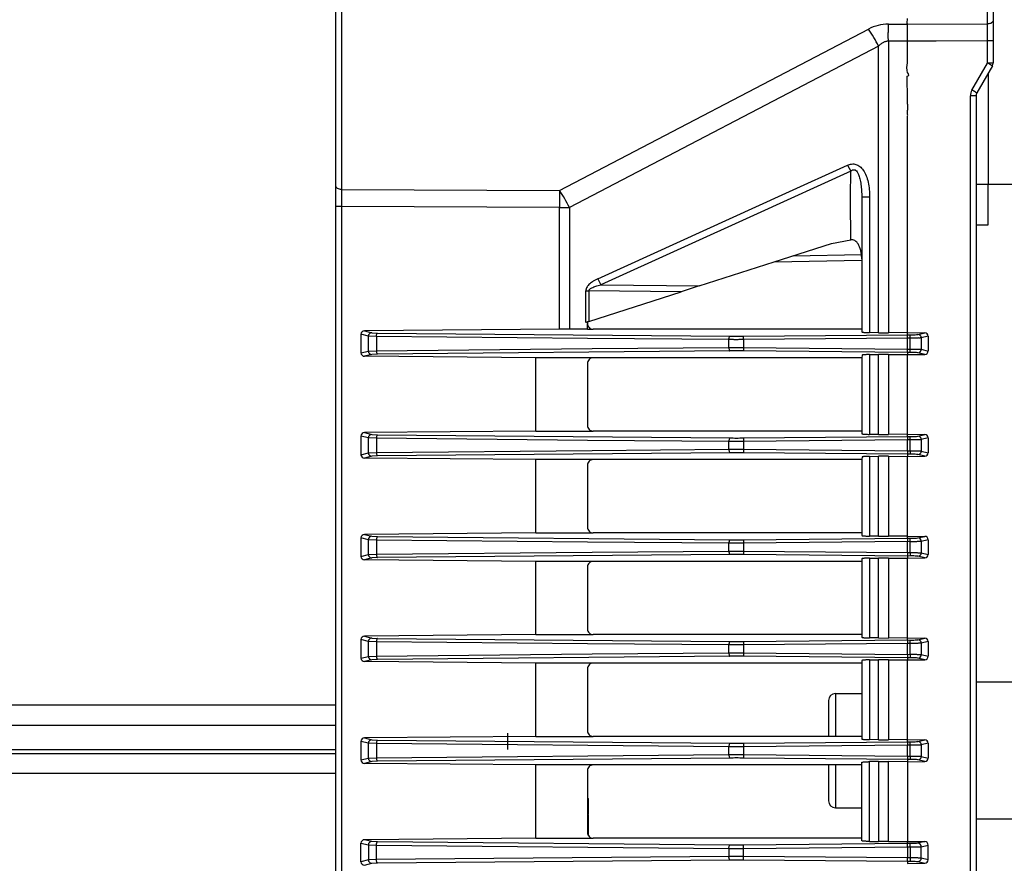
# Model space of a CAD drawing. Header units: millimetres. Extents: x -316 to 135, y 22 to 228.
# Tile 16 of 18: x 4 to 90, y 117 to 191. Entities that reach past the tile are written whole.
import ezdxf

# ---------------------------------------------------------------- set-up
doc = ezdxf.new("R2010")
doc.units = ezdxf.units.MM

# ---------------------------------------------------------------- blocks, each defined once
blk = doc.blocks.new('Zylinderschraube_2__1', base_point=(74.67, 121.716))
at = {"color": 7, "linetype": 'Continuous'}
for p, q in [((74.67, 131.116), (74.67, 127.966)), ((75.27, 131.716), (77.57, 131.716)), ((74.67, 125.466), (74.67, 122.316)), ((75.27, 121.716), (77.57, 121.716))]:
    blk.add_line(p, q, dxfattribs=at)
at = {"color": 1, "linetype": 'Continuous'}
for p, q in [((75.27, 131.716), (75.27, 127.966)), ((75.27, 125.466), (75.27, 121.716))]:
    blk.add_line(p, q, dxfattribs=at)
at = {"color": 7, "linetype": 'Continuous'}
for centre, start, end in [((75.27, 131.116), 90, 180), ((75.27, 122.316), 180, 270)]:
    blk.add_arc(centre, 0.6, start, end, dxfattribs=at)
blk = doc.blocks.new('Scheibe_DIN9021_6_1__3', base_point=(81.57, 117.716))
at = {"color": 1, "linetype": 'Continuous'}
for p, q in [((81.57, 135.136), (81.57, 135.716)), ((81.57, 135.136), (81.57, 134.837)), ((81.57, 134.837), (81.57, 134.649)), ((81.57, 134.36), (81.57, 134.649)), ((81.57, 127.972), (81.57, 134.36)), ((81.57, 127.683), (81.57, 127.972)), ((81.57, 127.495), (81.57, 127.683)), ((81.57, 127.495), (81.57, 127.196)), ((81.57, 126.236), (81.57, 127.196)), ((81.57, 126.236), (81.57, 125.937)), ((81.57, 125.937), (81.57, 125.749)), ((81.57, 125.749), (81.57, 125.46)), ((81.57, 125.46), (81.57, 119.072)), ((81.57, 119.072), (81.57, 118.783)), ((81.57, 118.595), (81.57, 118.783)), ((81.57, 118.296), (81.57, 118.595)), ((81.57, 118.296), (81.57, 117.716))]:
    blk.add_line(p, q, dxfattribs=at)
blk = doc.blocks.new('Buegelgriff-GN-425-NI-12-160-GS__4', base_point=(87.57, 120.716))
at = {"color": 7, "linetype": 'Continuous'}
for p, q in [((108.57, 132.716), (87.57, 132.716)), ((108.57, 132.716), (128.57, 132.716)), ((108.57, 120.716), (87.57, 120.716)), ((108.57, 120.716), (128.57, 120.716))]:
    blk.add_line(p, q, dxfattribs=at)
at = {"color": 1, "linetype": 'Continuous'}
blk.add_line((108.57, 132.716), (108.57, 120.716), dxfattribs=at)
at = {"color": 7, "linetype": 'Continuous'}
blk.add_arc((128.57, 126.716), 6, 270, 90, dxfattribs=at)
blk = doc.blocks.new('Schutzleiter-Klebeschild__5', base_point=(81.513, 176.523))
at = {"color": 1, "linetype": 'Continuous'}
for p, q in [((81.57, 188.752), (81.57, 189.523)), ((81.57, 187.724), (81.57, 188.752)), ((81.588, 187.619), (81.57, 187.724)), ((81.57, 186.857), (81.582, 187.527)), ((81.582, 187.527), (81.588, 187.619)), ((81.513, 186.466), (81.57, 186.857)), ((81.559, 186.209), (81.513, 186.466)), ((81.565, 186.037), (81.559, 186.209)), ((81.549, 185.701), (81.692, 185.762)), ((81.57, 183.669), (81.549, 185.701)), ((81.652, 185.914), (81.565, 186.037)), ((81.692, 185.762), (81.652, 185.914)), ((81.57, 183.246), (81.57, 183.669)), ((81.57, 183.246), (81.565, 182.741)), ((81.57, 182.345), (81.565, 182.741)), ((81.606, 182.283), (81.57, 182.345)), ((81.57, 182.235), (81.606, 182.283)), ((81.57, 181.703), (81.57, 182.235)), ((81.57, 176.523), (81.57, 181.703))]:
    blk.add_line(p, q, dxfattribs=at)
blk = doc.blocks.new('P1634A293_0__6', base_point=(79.871, 182.741))
at = {"color": 1, "linetype": 'Continuous'}
for p, q in [((81.588, 187.619), (81.57, 187.724)), ((81.57, 186.857), (81.582, 187.527)), ((81.582, 187.527), (81.588, 187.619)), ((81.57, 183.246), (81.565, 182.741))]:
    blk.add_line(p, q, dxfattribs=at)
for points in [[(79.871, 189.348), (79.897, 189.498), (79.9, 189.646)], [(79.898, 188.76), (79.896, 189.056), (79.871, 189.348)]]:
    blk.add_spline(points, degree=3, dxfattribs=at)
blk = doc.blocks.new('DC-Geraetedose-YCP-BWA18ACX-04FS2-2-000X__7', base_point=(79.871, 182.741))
blk.add_blockref('P1634A293_0__6', (79.871, 182.741))
blk = doc.blocks.new('Zahnscheibe-DIN6797-J-19_0-A2__8', base_point=(81.549, 182.235))
at = {"color": 1, "linetype": 'Continuous'}
for p, q in [((81.57, 190.252), (81.551, 190.338)), ((81.549, 185.701), (81.692, 185.762)), ((81.57, 182.235), (81.606, 182.283))]:
    blk.add_line(p, q, dxfattribs=at)
blk = doc.blocks.new('2192072__9', base_point=(48.19, 199.966))
at = {"color": 1, "linetype": 'Continuous'}
for p, q in [((48.19, 199.969), (50.57, 199.969)), ((50.57, 199.969), (51.79, 199.966))]:
    blk.add_line(p, q, dxfattribs=at)
blk = doc.blocks.new('2156964SOL__10', base_point=(76.6, 174.866))
at = {"color": 1, "linetype": 'Continuous'}
blk.add_line((76.6, 174.866), (76.6, 175.166), dxfattribs=at)
blk = doc.blocks.new('Wippschalter__11', base_point=(91.22, 184.966))
at = {"color": 7, "linetype": 'Continuous'}
for p, q in [((91.22, 194.966), (92.053, 194.966)), ((92.353, 194.666), (92.353, 185.266)), ((91.22, 184.966), (92.053, 184.966))]:
    blk.add_line(p, q, dxfattribs=at)
at = {"color": 1, "linetype": 'Continuous'}
for p, q in [((91.22, 194.666), (92.267, 194.666)), ((92.353, 194.666), (92.267, 194.666)), ((92.267, 185.266), (92.267, 194.666)), ((91.22, 185.266), (92.267, 185.266)), ((92.353, 185.266), (92.267, 185.266))]:
    blk.add_line(p, q, dxfattribs=at)
at = {"color": 7, "linetype": 'Continuous'}
for centre, start, end in [((92.053, 194.666), 0, 90), ((92.053, 185.266), 270, 0)]:
    blk.add_arc(centre, 0.3, start, end, dxfattribs=at)
at = {"color": 1, "linetype": 'Continuous'}
for points in [[(92.053, 194.966), (92.198, 194.878), (92.267, 194.666)], [(92.267, 185.266), (92.198, 185.054), (92.053, 184.966)]]:
    blk.add_spline(points, degree=3, dxfattribs=at)
blk = doc.blocks.new('2256574__12', base_point=(91.22, 181.333))
at = {"color": 7, "linetype": 'Continuous'}
for p, q in [((92.757, 198.518), (91.22, 198.599)), ((92.757, 198.518), (93.335, 198.488)), ((93.62, 198.188), (93.62, 197.744)), ((92.757, 197.414), (91.22, 197.333)), ((93.335, 197.444), (92.757, 197.414)), ((92.757, 182.518), (91.22, 182.599)), ((92.757, 182.518), (93.335, 182.488)), ((93.62, 182.188), (93.62, 181.744)), ((92.757, 181.414), (91.22, 181.333)), ((93.335, 181.444), (92.757, 181.414))]:
    blk.add_line(p, q, dxfattribs=at)
at = {"color": 1, "linetype": 'Continuous'}
for p, q in [((92.793, 198.218), (91.22, 198.301)), ((92.793, 197.713), (92.793, 198.218)), ((91.22, 197.631), (92.793, 197.713)), ((92.793, 182.218), (91.22, 182.301)), ((92.793, 181.713), (92.793, 182.218)), ((91.22, 181.631), (92.793, 181.713))]:
    blk.add_line(p, q, dxfattribs=at)
at = {"color": 7, "linetype": 'Continuous'}
for centre, start, end in [((93.32, 198.188), 360, 87), ((93.32, 197.744), 273, 0), ((93.32, 182.188), 360, 87), ((93.32, 181.744), 273, 0)]:
    blk.add_arc(centre, 0.3, start, end, dxfattribs=at)
at = {"color": 1, "linetype": 'Continuous'}
for points in [[(92.793, 198.218), (92.789, 198.375), (92.757, 198.518)], [(93.62, 198.188), (93.503, 198.192), (93.386, 198.197), (93.12, 198.206), (92.793, 198.218)], [(92.757, 197.414), (92.789, 197.556), (92.793, 197.713)], [(92.793, 197.713), (93.12, 197.725), (93.386, 197.735), (93.503, 197.739), (93.62, 197.744)], [(92.793, 182.218), (92.789, 182.375), (92.757, 182.518)], [(93.62, 182.188), (93.503, 182.192), (93.386, 182.197), (93.12, 182.206), (92.793, 182.218)], [(92.757, 181.414), (92.789, 181.556), (92.793, 181.713)], [(92.793, 181.713), (93.12, 181.725), (93.386, 181.735), (93.503, 181.739), (93.62, 181.744)]]:
    blk.add_spline(points, degree=3, dxfattribs=at)
blk = doc.blocks.new('Wippschalter-30A-BEN2PA-B0IBAS-3000X-11__13', base_point=(48.19, 174.866))
for name, p in [('2192072__9', (48.19, 199.966)), ('2256574__12', (91.22, 181.333)), ('Wippschalter__11', (91.22, 184.966)), ('2156964SOL__10', (76.6, 174.866))]:
    blk.add_blockref(name, p)
blk = doc.blocks.new('PowerConAC-Buchse-32A_NAC3MP-HC__14', base_point=(87.57, 172.716))
at = {"color": 7, "linetype": 'Continuous'}
for p, q in [((91.22, 206.216), (89.07, 206.216)), ((91.22, 191.216), (91.22, 206.216)), ((91.22, 176.216), (91.22, 191.216)), ((88.62, 185.937), (88.62, 176.216)), ((88.62, 172.716), (88.62, 176.216)), ((91.22, 176.216), (88.62, 176.216)), ((87.57, 172.716), (88.62, 172.716))]:
    blk.add_line(p, q, dxfattribs=at)
at = {"color": 1, "linetype": 'Continuous'}
blk.add_line((88.62, 176.216), (87.57, 176.216), dxfattribs=at)
blk = doc.blocks.new('EMV-Dichtung-LAIRD-4096-90mm_1_4__16', base_point=(-63.43, 124.716))
at = {"color": 7, "linetype": 'Continuous'}
blk.add_line((26.57, 124.716), (-63.43, 124.716), dxfattribs=at)
blk = doc.blocks.new('Frontplatte-PSU__17', base_point=(81.549, 28.705))
at = {"color": 1, "linetype": 'Continuous'}
for p, q in [((84.07, 188.752), (81.67, 188.752)), ((81.57, 172.67), (81.57, 173.216)), ((81.57, 172.227), (81.57, 172.67)), ((81.57, 172.176), (81.57, 172.227)), ((81.57, 171.227), (81.57, 172.176)), ((81.57, 170.176), (81.57, 171.227)), ((81.57, 169.676), (81.57, 170.176)), ((81.57, 163.572), (81.57, 169.676)), ((81.57, 163.283), (81.57, 163.572)), ((81.57, 163.095), (81.57, 163.283)), ((81.57, 162.796), (81.57, 163.095)), ((81.57, 161.836), (81.57, 162.796)), ((81.57, 161.537), (81.57, 161.836)), ((81.57, 161.537), (81.57, 161.349)), ((81.57, 161.06), (81.57, 161.349)), ((81.57, 154.672), (81.57, 161.06)), ((81.57, 154.383), (81.57, 154.672)), ((81.57, 154.195), (81.57, 154.383)), ((81.57, 154.195), (81.57, 153.896)), ((81.57, 152.936), (81.57, 153.896)), ((81.57, 152.936), (81.57, 152.637)), ((81.57, 152.637), (81.57, 152.449)), ((81.57, 152.16), (81.57, 152.449)), ((81.57, 145.772), (81.57, 152.16)), ((81.57, 145.483), (81.57, 145.772)), ((81.57, 145.295), (81.57, 145.483)), ((81.57, 145.295), (81.57, 144.996)), ((81.57, 144.036), (81.57, 144.996)), ((81.57, 144.036), (81.57, 143.737)), ((81.57, 143.737), (81.57, 143.549)), ((81.57, 143.26), (81.57, 143.549)), ((81.57, 136.872), (81.57, 143.26)), ((81.57, 136.583), (81.57, 136.872)), ((81.57, 136.395), (81.57, 136.583)), ((81.57, 136.395), (81.57, 136.096)), ((81.57, 135.716), (81.57, 136.096)), ((81.57, 135.136), (81.57, 135.716)), ((81.57, 135.136), (81.57, 134.837)), ((81.57, 134.837), (81.57, 134.649)), ((81.57, 134.36), (81.57, 134.649)), ((81.57, 127.972), (81.57, 134.36)), ((81.57, 127.683), (81.57, 127.972)), ((81.57, 127.495), (81.57, 127.683)), ((81.57, 127.495), (81.57, 127.196)), ((81.57, 126.236), (81.57, 127.196)), ((81.57, 126.236), (81.57, 125.937)), ((81.57, 125.937), (81.57, 125.749)), ((81.57, 125.749), (81.57, 125.46)), ((81.57, 125.46), (81.57, 119.072)), ((81.57, 119.072), (81.57, 118.783)), ((81.57, 118.595), (81.57, 118.783)), ((81.57, 118.296), (81.57, 118.595)), ((81.57, 118.296), (81.57, 117.716)), ((81.57, 117.716), (81.57, 117.336)), ((81.57, 117.037), (81.57, 117.336)), ((81.57, 117.037), (81.57, 116.849))]:
    blk.add_line(p, q, dxfattribs=at)
blk = doc.blocks.new('Verbindungsteil_2__21', base_point=(23.57, 21.782))
at = {"color": 7, "linetype": 'Continuous'}
for p, q in [((31.57, 176.052), (31.57, 197.305)), ((89.07, 197.107), (89.07, 190.535)), ((89.07, 190.535), (89.07, 188.785)), ((89.07, 188.785), (89.07, 186.85)), ((89.003, 186.6), (87.637, 184.234)), ((87.57, 183.984), (87.57, 69.448)), ((31.57, 174.302), (31.57, 176.052)), ((77.57, 175.117), (77.57, 169.718)), ((31.57, 79.13), (31.57, 174.302)), ((69.924, 169.473), (74.93, 171.082)), ((74.93, 171.082), (76.605, 171.385)), ((77.57, 169.718), (77.57, 163.566)), ((63.352, 167.36), (69.924, 169.473)), ((69.924, 169.473), (77.57, 169.606)), ((63.352, 167.36), (61.77, 166.852)), ((53.709, 164.261), (61.77, 166.852)), ((53.709, 164.261), (53.57, 164.216)), ((53.57, 164.216), (53.57, 164.062)), ((53.57, 163.566), (53.57, 164.062)), ((33.762, 163.131), (33.762, 161.501)), ((51.126, 163.585), (34.065, 163.426)), ((53.57, 163.566), (51.992, 163.584)), ((53.57, 163.566), (54.065, 163.566)), ((77.57, 163.566), (54.065, 163.566)), ((77.57, 163.566), (77.57, 163.336)), ((79.033, 163.269), (78.264, 163.278)), ((79.033, 163.269), (79.898, 163.268)), ((81.57, 163.283), (79.898, 163.268)), ((81.57, 163.283), (83.081, 163.259)), ((83.382, 162.964), (83.382, 161.668)), ((49.068, 161.066), (34.065, 161.206)), ((77.601, 161.313), (77.57, 161.066)), ((78.264, 161.354), (79.033, 161.363)), ((79.898, 161.364), (79.033, 161.363)), ((79.898, 161.364), (81.57, 161.349)), ((81.57, 161.349), (83.081, 161.373)), ((49.068, 154.666), (49.068, 161.066)), ((54.065, 161.066), (49.068, 161.066)), ((53.57, 160.57), (53.57, 155.162)), ((77.57, 161.066), (54.065, 161.066)), ((77.57, 161.066), (77.57, 154.666)), ((33.762, 154.231), (33.762, 152.601)), ((49.068, 154.666), (34.065, 154.526)), ((49.068, 154.666), (54.065, 154.666)), ((77.57, 154.666), (54.065, 154.666)), ((77.57, 154.666), (77.57, 154.436)), ((79.033, 154.369), (78.264, 154.378)), ((79.033, 154.369), (79.898, 154.368)), ((81.57, 154.383), (79.898, 154.368)), ((81.57, 154.383), (83.081, 154.359)), ((83.382, 154.064), (83.382, 152.768)), ((78.264, 152.454), (79.033, 152.463)), ((79.898, 152.464), (79.033, 152.463)), ((79.898, 152.464), (81.57, 152.449)), ((81.57, 152.449), (83.081, 152.473)), ((49.068, 152.166), (34.065, 152.306)), ((49.068, 145.766), (49.068, 152.166)), ((54.065, 152.166), (49.068, 152.166)), ((53.57, 151.67), (53.57, 146.262)), ((77.57, 152.166), (54.065, 152.166)), ((77.601, 152.413), (77.57, 152.166)), ((77.57, 152.166), (77.57, 145.766)), ((49.068, 145.766), (34.065, 145.626)), ((49.068, 145.766), (54.065, 145.766)), ((77.57, 145.766), (54.065, 145.766)), ((77.57, 145.766), (77.57, 145.536)), ((33.762, 145.331), (33.762, 143.701)), ((79.033, 145.469), (78.264, 145.478)), ((79.033, 145.469), (79.898, 145.468)), ((81.57, 145.483), (79.898, 145.468)), ((81.57, 145.483), (83.081, 145.459)), ((83.382, 145.164), (83.382, 143.868)), ((49.068, 143.266), (34.065, 143.406)), ((49.068, 136.866), (49.068, 143.266)), ((54.065, 143.266), (49.068, 143.266)), ((77.57, 143.266), (54.065, 143.266)), ((77.57, 143.496), (77.57, 143.266)), ((77.57, 143.266), (77.57, 136.866)), ((78.264, 143.554), (79.033, 143.563)), ((79.898, 143.564), (79.033, 143.563)), ((79.898, 143.564), (81.57, 143.549)), ((81.57, 143.549), (83.081, 143.573)), ((53.57, 142.77), (53.57, 137.362)), ((33.762, 136.431), (33.762, 134.801)), ((49.068, 136.866), (34.065, 136.726)), ((49.068, 136.866), (54.065, 136.866)), ((77.57, 136.866), (54.065, 136.866)), ((77.57, 136.866), (77.57, 136.636)), ((79.033, 136.569), (78.264, 136.578)), ((79.033, 136.569), (79.898, 136.568)), ((81.57, 136.583), (79.898, 136.568)), ((81.57, 136.583), (83.081, 136.559)), ((83.382, 136.264), (83.382, 134.968)), ((49.068, 134.366), (34.065, 134.506)), ((77.57, 134.596), (77.57, 134.366)), ((78.264, 134.654), (79.033, 134.663)), ((79.898, 134.664), (79.033, 134.663)), ((79.898, 134.664), (81.57, 134.649)), ((81.57, 134.649), (83.081, 134.673)), ((49.068, 127.966), (49.068, 134.366)), ((54.065, 134.366), (49.068, 134.366)), ((53.57, 133.87), (53.57, 128.462)), ((77.57, 134.366), (54.065, 134.366)), ((77.57, 134.366), (77.57, 127.966)), ((33.762, 127.531), (33.762, 125.901)), ((49.068, 127.966), (34.065, 127.826)), ((49.068, 127.966), (54.065, 127.966)), ((77.57, 127.966), (54.065, 127.966)), ((77.57, 127.966), (77.57, 127.736)), ((79.033, 127.669), (78.264, 127.678)), ((79.033, 127.669), (79.898, 127.668)), ((81.57, 127.683), (79.898, 127.668)), ((81.57, 127.683), (83.081, 127.659)), ((83.382, 127.364), (83.382, 126.068)), ((79.033, 125.763), (78.264, 125.754)), ((79.033, 125.763), (79.898, 125.764)), ((81.57, 125.749), (79.898, 125.764)), ((81.57, 125.749), (83.081, 125.773)), ((49.068, 125.466), (34.065, 125.606)), ((49.068, 119.066), (49.068, 125.466)), ((54.065, 125.466), (49.068, 125.466)), ((53.57, 124.97), (53.57, 122.539)), ((77.57, 125.466), (54.065, 125.466)), ((77.57, 125.466), (77.57, 125.696)), ((77.57, 119.066), (77.57, 125.466)), ((53.57, 122.539), (53.57, 122.419)), ((53.57, 122.539), (53.67, 122.539)), ((53.57, 122.419), (53.57, 121.279)), ((53.57, 122.419), (53.67, 122.419)), ((53.67, 122.419), (53.67, 122.539)), ((53.67, 121.279), (53.67, 122.419)), ((53.57, 121.279), (53.57, 121.085)), ((53.57, 121.279), (53.67, 121.279)), ((53.57, 121.085), (53.57, 120.652)), ((53.57, 121.085), (53.67, 121.085)), ((53.57, 120.652), (53.67, 120.652)), ((53.57, 120.652), (53.57, 120.379)), ((53.67, 121.147), (53.67, 121.279)), ((53.67, 120.652), (53.67, 121.085)), ((53.67, 120.379), (53.67, 120.652)), ((53.57, 120.379), (53.67, 120.379)), ((53.57, 120.379), (53.57, 120.167)), ((53.57, 120.167), (53.57, 119.562)), ((53.57, 120.167), (53.67, 120.167)), ((53.67, 120.167), (53.67, 120.379)), ((53.67, 119.263), (53.67, 120.167)), ((49.068, 119.066), (34.065, 118.926)), ((49.068, 119.066), (54.065, 119.066)), ((77.57, 119.066), (54.065, 119.066)), ((77.57, 118.836), (77.57, 119.066)), ((33.762, 117.001), (33.762, 118.631)), ((78.264, 118.778), (79.033, 118.769)), ((79.898, 118.768), (79.033, 118.769)), ((79.898, 118.768), (81.57, 118.783)), ((81.57, 118.783), (83.081, 118.759)), ((83.382, 117.168), (83.382, 118.464)), ((81.57, 116.849), (83.081, 116.873))]:
    blk.add_line(p, q, dxfattribs=at)
at = {"color": 1, "linetype": 'Continuous'}
for p, q in [((32.061, 197.056), (32.061, 175.802)), ((88.579, 190.285), (88.579, 196.857)), ((81.551, 190.338), (81.57, 190.75)), ((51.126, 175.713), (78.167, 189.823)), ((79.898, 190.26), (81.57, 190.252)), ((81.57, 190.252), (81.551, 190.338)), ((81.57, 190.252), (88.579, 190.285)), ((81.57, 189.523), (81.57, 190.252)), ((81.57, 188.752), (81.57, 189.523)), ((79.898, 188.76), (79.898, 163.268)), ((81.57, 188.752), (79.898, 188.76)), ((81.57, 187.724), (81.57, 188.752)), ((81.67, 188.752), (81.57, 188.752)), ((84.07, 188.752), (81.67, 188.752)), ((88.579, 188.785), (84.07, 188.752)), ((88.579, 186.85), (88.579, 188.785)), ((89.07, 188.785), (88.579, 188.785)), ((79.033, 188.323), (51.992, 174.213)), ((79.033, 163.269), (79.033, 188.323)), ((81.588, 187.619), (81.57, 187.724)), ((81.57, 186.857), (81.582, 187.527)), ((81.582, 187.527), (81.588, 187.619)), ((81.513, 186.466), (81.57, 186.857)), ((81.559, 186.209), (81.513, 186.466)), ((81.565, 186.037), (81.559, 186.209)), ((87.212, 184.484), (88.579, 186.85)), ((89.07, 186.85), (88.579, 186.85)), ((81.549, 185.701), (81.692, 185.762)), ((81.57, 183.669), (81.549, 185.701)), ((81.652, 185.914), (81.565, 186.037)), ((81.692, 185.762), (81.652, 185.914)), ((81.57, 183.246), (81.57, 183.669)), ((87.078, 69.448), (87.078, 183.984)), ((87.57, 183.984), (87.078, 183.984)), ((81.57, 183.246), (81.565, 182.741)), ((81.57, 182.345), (81.565, 182.741)), ((81.606, 182.283), (81.57, 182.345)), ((81.57, 182.235), (81.606, 182.283)), ((81.57, 181.703), (81.57, 182.235)), ((81.57, 176.523), (81.57, 181.703)), ((70.92, 175.466), (76.334, 177.921)), ((76.334, 177.921), (76.605, 177.397)), ((76.605, 177.397), (68.42, 173.666)), ((76.6, 175.166), (76.605, 177.397)), ((32.061, 175.802), (32.061, 174.302)), ((32.061, 175.802), (51.126, 175.713)), ((81.57, 173.216), (81.57, 176.523)), ((54.474, 167.97), (70.92, 175.466)), ((76.6, 174.866), (76.6, 175.166)), ((76.605, 171.385), (76.6, 174.866)), ((78.264, 175.117), (77.57, 175.117)), ((78.264, 175.117), (78.264, 163.278)), ((32.061, 174.302), (31.57, 174.302)), ((32.061, 174.302), (32.061, 79.13)), ((51.126, 174.213), (32.061, 174.302)), ((51.126, 174.213), (51.992, 174.213)), ((51.126, 163.585), (51.126, 174.213)), ((51.992, 174.213), (51.992, 163.584)), ((68.42, 173.666), (54.745, 167.445)), ((81.57, 172.67), (81.57, 173.216)), ((81.57, 172.227), (81.57, 172.67)), ((81.57, 172.176), (81.57, 172.227)), ((81.57, 171.227), (81.57, 172.176)), ((81.57, 170.176), (81.57, 171.227)), ((71.569, 170.001), (77.548, 170.106)), ((81.57, 169.676), (81.57, 170.176)), ((81.57, 163.572), (81.57, 169.676)), ((54.474, 167.97), (54.745, 167.445)), ((54.745, 167.445), (63.352, 167.36)), ((53.438, 164.174), (53.438, 166.932)), ((53.438, 166.932), (53.709, 166.932)), ((53.709, 166.932), (53.709, 164.261)), ((61.77, 166.852), (53.709, 166.932)), ((34.412, 162.967), (33.762, 163.131)), ((34.065, 163.426), (34.709, 163.267)), ((35.117, 162.938), (34.412, 162.967)), ((34.412, 161.665), (34.412, 162.967)), ((34.709, 163.267), (35.195, 163.238)), ((35.117, 162.938), (35.117, 161.694)), ((53.57, 162.754), (35.117, 162.938)), ((35.195, 163.238), (66.027, 162.961)), ((67.22, 162.662), (67.222, 162.961)), ((81.57, 162.796), (67.22, 162.662)), ((67.222, 162.961), (81.57, 163.095)), ((81.57, 163.283), (81.57, 163.572)), ((81.57, 163.095), (81.57, 163.283)), ((81.57, 162.796), (81.57, 163.095)), ((81.57, 163.095), (81.821, 163.091)), ((81.57, 161.836), (81.57, 162.796)), ((81.821, 162.792), (81.57, 162.796)), ((81.821, 162.792), (81.821, 163.091)), ((82.485, 163.116), (83.081, 163.259)), ((83.382, 162.964), (82.78, 162.816)), ((82.78, 162.816), (82.78, 161.816)), ((65.949, 162.662), (53.57, 162.754)), ((53.994, 161.878), (65.949, 161.97)), ((65.949, 161.97), (65.949, 162.662)), ((67.22, 162.662), (67.22, 161.97)), ((67.22, 161.97), (67.222, 161.671)), ((67.22, 161.97), (81.57, 161.836)), ((81.821, 161.84), (81.821, 162.792)), ((33.762, 161.501), (34.412, 161.665)), ((34.709, 161.365), (34.065, 161.206)), ((34.412, 161.665), (35.117, 161.694)), ((35.195, 161.394), (34.709, 161.365)), ((35.117, 161.694), (53.994, 161.878)), ((66.027, 161.671), (35.195, 161.394)), ((81.57, 161.537), (67.222, 161.671)), ((78.264, 161.354), (78.264, 154.378)), ((79.033, 154.369), (79.033, 161.363)), ((79.898, 161.364), (79.898, 154.368)), ((81.57, 161.836), (81.821, 161.84)), ((81.57, 161.537), (81.57, 161.836)), ((81.821, 161.541), (81.57, 161.537)), ((81.57, 161.537), (81.57, 161.349)), ((81.57, 161.06), (81.57, 161.349)), ((81.821, 161.541), (81.821, 161.84)), ((83.081, 161.373), (82.485, 161.517)), ((82.78, 161.816), (83.382, 161.668)), ((81.57, 154.672), (81.57, 161.06)), ((34.412, 154.067), (33.762, 154.231)), ((34.065, 154.526), (34.709, 154.367)), ((34.709, 154.367), (35.195, 154.338)), ((35.195, 154.338), (66.027, 154.061)), ((67.222, 154.061), (81.57, 154.195)), ((81.57, 154.383), (81.57, 154.672)), ((81.57, 154.195), (81.57, 154.383)), ((81.57, 154.195), (81.57, 153.896)), ((81.57, 154.195), (81.821, 154.191)), ((81.821, 153.892), (81.821, 154.191)), ((82.485, 154.216), (83.081, 154.359)), ((34.412, 152.765), (34.412, 154.067)), ((35.117, 154.038), (34.412, 154.067)), ((35.117, 154.038), (35.117, 152.794)), ((53.57, 153.854), (35.117, 154.038)), ((65.949, 153.762), (53.57, 153.854)), ((65.949, 153.07), (65.949, 153.762)), ((67.222, 154.061), (67.22, 153.762)), ((81.57, 153.896), (67.22, 153.762)), ((67.22, 153.762), (67.22, 153.07)), ((81.57, 152.936), (81.57, 153.896)), ((81.821, 153.892), (81.57, 153.896)), ((81.821, 152.94), (81.821, 153.892)), ((83.382, 154.064), (82.78, 153.916)), ((82.78, 153.916), (82.78, 152.916)), ((33.762, 152.601), (34.412, 152.765)), ((34.709, 152.465), (34.065, 152.306)), ((34.412, 152.765), (35.117, 152.794)), ((35.195, 152.494), (34.709, 152.465)), ((35.117, 152.794), (53.994, 152.978)), ((66.027, 152.771), (35.195, 152.494)), ((53.994, 152.978), (65.949, 153.07)), ((67.22, 153.07), (81.57, 152.936)), ((67.22, 153.07), (67.222, 152.771)), ((81.57, 152.637), (67.222, 152.771)), ((79.033, 145.469), (79.033, 152.463)), ((79.898, 152.464), (79.898, 145.468)), ((81.57, 152.936), (81.821, 152.94)), ((81.57, 152.936), (81.57, 152.637)), ((81.821, 152.641), (81.57, 152.637)), ((81.57, 152.637), (81.57, 152.449)), ((81.821, 152.94), (81.821, 152.641)), ((83.081, 152.473), (82.485, 152.617)), ((82.78, 152.916), (83.382, 152.768)), ((78.264, 152.454), (78.264, 145.478)), ((81.57, 152.16), (81.57, 152.449)), ((81.57, 145.772), (81.57, 152.16)), ((34.065, 145.626), (34.709, 145.467)), ((81.57, 145.483), (81.57, 145.772)), ((34.412, 145.167), (33.762, 145.331)), ((35.117, 145.138), (34.412, 145.167)), ((34.412, 143.865), (34.412, 145.167)), ((34.709, 145.467), (35.195, 145.438)), ((35.117, 145.138), (35.117, 143.894)), ((53.57, 144.954), (35.117, 145.138)), ((35.195, 145.438), (66.027, 145.161)), ((65.949, 144.862), (53.57, 144.954)), ((65.949, 144.17), (65.949, 144.862)), ((67.222, 145.161), (67.22, 144.862)), ((81.57, 144.996), (67.22, 144.862)), ((67.22, 144.862), (67.22, 144.17)), ((67.222, 145.161), (81.57, 145.295)), ((81.57, 145.295), (81.57, 145.483)), ((81.57, 145.295), (81.57, 144.996)), ((81.57, 145.295), (81.821, 145.291)), ((81.57, 144.036), (81.57, 144.996)), ((81.821, 144.992), (81.57, 144.996)), ((81.821, 144.992), (81.821, 145.291)), ((81.821, 144.04), (81.821, 144.992)), ((82.485, 145.316), (83.081, 145.459)), ((83.382, 145.164), (82.78, 145.016)), ((82.78, 145.016), (82.78, 144.016)), ((33.762, 143.701), (34.412, 143.865)), ((34.412, 143.865), (35.117, 143.894)), ((35.117, 143.894), (53.994, 144.078)), ((66.027, 143.871), (35.195, 143.594)), ((53.994, 144.078), (65.949, 144.17)), ((67.22, 144.17), (81.57, 144.036)), ((67.22, 144.17), (67.222, 143.871)), ((81.57, 143.737), (67.222, 143.871)), ((81.57, 144.036), (81.821, 144.04)), ((81.57, 144.036), (81.57, 143.737)), ((81.821, 144.04), (81.821, 143.741)), ((82.78, 144.016), (83.382, 143.868)), ((34.709, 143.565), (34.065, 143.406)), ((35.195, 143.594), (34.709, 143.565)), ((78.264, 143.554), (78.264, 136.578)), ((79.033, 136.569), (79.033, 143.563)), ((79.898, 143.564), (79.898, 136.568)), ((81.821, 143.741), (81.57, 143.737)), ((81.57, 143.737), (81.57, 143.549)), ((81.57, 143.26), (81.57, 143.549)), ((81.57, 136.872), (81.57, 143.26)), ((83.081, 143.573), (82.485, 143.717)), ((34.412, 136.267), (33.762, 136.431)), ((34.065, 136.726), (34.709, 136.567)), ((35.117, 136.238), (34.412, 136.267)), ((34.412, 134.965), (34.412, 136.267)), ((34.709, 136.567), (35.195, 136.538)), ((35.117, 136.238), (35.117, 134.994)), ((53.57, 136.054), (35.117, 136.238)), ((35.195, 136.538), (66.027, 136.261)), ((67.222, 136.261), (67.22, 135.962)), ((81.57, 136.096), (67.22, 135.962)), ((67.222, 136.261), (81.57, 136.395)), ((81.57, 136.583), (81.57, 136.872)), ((81.57, 136.395), (81.57, 136.583)), ((81.57, 136.395), (81.57, 136.096)), ((81.57, 136.395), (81.821, 136.391)), ((81.57, 135.716), (81.57, 136.096)), ((81.821, 136.092), (81.57, 136.096)), ((81.821, 136.092), (81.821, 136.391)), ((82.485, 136.416), (83.081, 136.559)), ((83.382, 136.264), (82.78, 136.116)), ((82.78, 136.116), (82.78, 135.116)), ((65.949, 135.962), (53.57, 136.054)), ((53.994, 135.178), (65.949, 135.27)), ((65.949, 135.27), (65.949, 135.962)), ((67.22, 135.962), (67.22, 135.27)), ((67.22, 135.27), (81.57, 135.136)), ((67.22, 135.27), (67.222, 134.971)), ((81.57, 135.136), (81.57, 135.716)), ((81.821, 135.14), (81.821, 136.092)), ((33.762, 134.801), (34.412, 134.965)), ((34.709, 134.665), (34.065, 134.506)), ((34.412, 134.965), (35.117, 134.994)), ((35.195, 134.694), (34.709, 134.665)), ((35.117, 134.994), (53.994, 135.178)), ((66.027, 134.971), (35.195, 134.694)), ((81.57, 134.837), (67.222, 134.971)), ((78.264, 134.654), (78.264, 127.678)), ((79.033, 127.669), (79.033, 134.663)), ((79.898, 134.664), (79.898, 127.668)), ((81.57, 135.136), (81.821, 135.14)), ((81.57, 135.136), (81.57, 134.837)), ((81.821, 134.841), (81.57, 134.837)), ((81.57, 134.837), (81.57, 134.649)), ((81.57, 134.36), (81.57, 134.649)), ((81.821, 135.14), (81.821, 134.841)), ((83.081, 134.673), (82.485, 134.816)), ((82.78, 135.116), (83.382, 134.968)), ((81.57, 127.972), (81.57, 134.36)), ((34.412, 127.367), (33.762, 127.531)), ((34.065, 127.826), (34.709, 127.667)), ((34.709, 127.667), (35.195, 127.638)), ((35.195, 127.638), (66.027, 127.361)), ((67.222, 127.361), (81.57, 127.495)), ((81.57, 127.683), (81.57, 127.972)), ((81.57, 127.495), (81.57, 127.683)), ((81.57, 127.495), (81.57, 127.196)), ((81.57, 127.495), (81.821, 127.491)), ((81.821, 127.192), (81.821, 127.491)), ((82.485, 127.516), (83.081, 127.659)), ((35.117, 127.338), (34.412, 127.367)), ((34.412, 126.065), (34.412, 127.367)), ((35.117, 127.338), (35.117, 126.094)), ((65.949, 127.062), (35.117, 127.338)), ((65.949, 126.37), (65.949, 127.062)), ((67.222, 127.361), (67.22, 127.062)), ((81.57, 127.196), (67.22, 127.062)), ((67.22, 127.062), (67.22, 126.37)), ((81.57, 126.236), (81.57, 127.196)), ((81.821, 127.192), (81.57, 127.196)), ((81.821, 126.24), (81.821, 127.192)), ((83.382, 127.364), (82.78, 127.216)), ((82.78, 127.216), (82.78, 126.216)), ((33.762, 125.901), (34.412, 126.065)), ((34.709, 125.765), (34.065, 125.606)), ((34.412, 126.065), (35.117, 126.094)), ((35.195, 125.794), (34.709, 125.765)), ((35.117, 126.094), (65.949, 126.37)), ((66.027, 126.071), (35.195, 125.794)), ((67.22, 126.37), (81.57, 126.236)), ((67.22, 126.37), (67.222, 126.071)), ((81.57, 125.937), (67.222, 126.071)), ((79.033, 125.763), (79.033, 118.769)), ((79.898, 118.768), (79.898, 125.764)), ((81.57, 126.236), (81.821, 126.24)), ((81.57, 126.236), (81.57, 125.937)), ((81.821, 125.941), (81.57, 125.937)), ((81.57, 125.937), (81.57, 125.749)), ((81.821, 126.24), (81.821, 125.941)), ((83.081, 125.773), (82.485, 125.916)), ((82.78, 126.216), (83.382, 126.068)), ((78.264, 118.778), (78.264, 125.754)), ((81.57, 125.749), (81.57, 125.46)), ((81.57, 125.46), (81.57, 119.072)), ((34.709, 118.767), (34.065, 118.926)), ((81.57, 119.072), (81.57, 118.783)), ((33.762, 118.631), (34.412, 118.467)), ((34.412, 118.467), (34.412, 117.165)), ((34.412, 118.467), (35.117, 118.438)), ((35.195, 118.738), (34.709, 118.767)), ((35.117, 117.194), (35.117, 118.438)), ((35.117, 118.438), (65.949, 118.162)), ((66.027, 118.461), (35.195, 118.738)), ((65.949, 118.162), (65.949, 117.47)), ((67.22, 118.162), (67.222, 118.461)), ((67.22, 118.162), (81.57, 118.296)), ((67.22, 117.47), (67.22, 118.162)), ((81.57, 118.595), (67.222, 118.461)), ((81.57, 118.595), (81.57, 118.783)), ((81.57, 118.296), (81.57, 118.595)), ((81.821, 118.591), (81.57, 118.595)), ((81.57, 118.296), (81.57, 117.716)), ((81.57, 118.296), (81.821, 118.292)), ((81.821, 118.292), (81.821, 118.591)), ((81.821, 118.292), (81.821, 117.34)), ((83.081, 118.759), (82.485, 118.616)), ((82.78, 118.316), (83.382, 118.464)), ((82.78, 117.316), (82.78, 118.316)), ((34.412, 117.165), (33.762, 117.001)), ((35.117, 117.194), (34.412, 117.165)), ((65.949, 117.47), (35.117, 117.194)), ((35.195, 116.894), (66.027, 117.171)), ((81.57, 117.336), (67.22, 117.47)), ((67.222, 117.171), (67.22, 117.47)), ((67.222, 117.171), (81.57, 117.037)), ((81.57, 117.716), (81.57, 117.336)), ((81.821, 117.34), (81.57, 117.336)), ((81.57, 117.037), (81.57, 117.336)), ((81.821, 117.34), (81.821, 117.041)), ((83.382, 117.168), (82.78, 117.316)), ((34.065, 116.706), (34.709, 116.865)), ((34.709, 116.865), (35.195, 116.894)), ((81.57, 117.037), (81.821, 117.041)), ((81.57, 117.037), (81.57, 116.849)), ((82.485, 117.016), (83.081, 116.873))]:
    blk.add_line(p, q, dxfattribs=at)
for centre, radius, start, end in [((79.914, 186.547), 3.713, 90.2373, 118.06397), ((69.843, 184.019), 10.148, 25.09897, 34.88824), ((88.078, 183.984), 1, 149.99225, 179.99935), ((42.803, 169.908), 10.148, 25.09897, 34.88824), ((34.712, 162.967), 0.3, 90.60397, 180), ((82.48, 162.816), 0.3, 0.06887, 89.11842), ((34.712, 161.665), 0.3, 180, 269.39603), ((82.48, 161.816), 0.3, 270.93287, 359.93057), ((34.712, 154.067), 0.3, 90.60397, 180), ((82.48, 153.916), 0.3, 0.06887, 89.11842), ((34.712, 152.765), 0.3, 180, 269.39603), ((82.48, 152.916), 0.3, 270.93287, 359.93057), ((34.712, 145.167), 0.3, 90.60397, 180), ((82.48, 145.016), 0.3, 0.06887, 89.11842), ((34.712, 143.865), 0.3, 180, 269.39603), ((82.48, 144.016), 0.3, 270.93287, 359.93057), ((34.712, 136.267), 0.3, 90.60397, 180), ((82.48, 136.116), 0.3, 0, 88.99761), ((34.712, 134.965), 0.3, 180, 269.39603), ((82.48, 135.116), 0.3, 271.00239, 0), ((34.712, 127.367), 0.3, 90.60397, 180), ((82.48, 127.216), 0.3, 0, 88.99761), ((34.712, 126.065), 0.3, 180, 269.39603), ((82.48, 126.216), 0.3, 271.00239, 0), ((34.712, 118.467), 0.3, 90.60397, 180), ((82.48, 118.316), 0.3, 0, 88.99761), ((34.712, 117.165), 0.3, 180, 269.39603), ((82.48, 117.316), 0.3, 271.00239, 0)]:
    blk.add_arc(centre, radius, start, end, dxfattribs=at)
at = {"color": 7, "linetype": 'Continuous'}
for centre, radius, start, end in [((88.578, 186.848), 0.492, 329.74603, 0.25397), ((88.078, 183.982), 0.508, 150.23924, 179.76076), ((54.065, 164.061), 0.495, 179.93004, 269.93022), ((34.063, 163.125), 0.301, 89.46704, 178.97025), ((83.082, 162.958), 0.301, 1.02267, 90.12664), ((34.063, 161.507), 0.301, 181.02975, 270.53296), ((83.082, 161.674), 0.301, 269.87336, 358.97733), ((54.065, 160.571), 0.495, 90.06978, 180.06996), ((54.065, 155.161), 0.495, 179.93004, 269.93022), ((34.063, 154.225), 0.301, 89.46704, 178.97025), ((83.082, 154.058), 0.301, 1.02267, 90.12664), ((34.063, 152.607), 0.301, 181.02975, 270.53296), ((83.082, 152.774), 0.301, 269.87336, 358.97733), ((54.065, 151.671), 0.495, 90.06978, 180.06996), ((34.063, 145.325), 0.301, 89.46704, 178.97025), ((54.065, 146.261), 0.495, 179.93004, 269.93022), ((83.082, 145.158), 0.301, 1.02267, 90.12664), ((83.082, 143.874), 0.301, 269.87336, 358.97733), ((34.063, 143.707), 0.301, 181.02975, 270.53296), ((54.065, 142.771), 0.495, 90.06978, 180.06996), ((54.065, 137.361), 0.495, 179.93004, 269.93022), ((34.063, 136.425), 0.301, 89.46704, 178.97025), ((83.082, 136.258), 0.301, 1.02267, 90.12664), ((34.063, 134.807), 0.301, 181.02975, 270.53296), ((83.082, 134.974), 0.301, 269.87336, 358.97733), ((54.065, 133.871), 0.495, 90.06978, 180.06996), ((54.065, 128.461), 0.495, 179.93004, 269.93022), ((34.063, 127.525), 0.301, 89.46704, 178.97025), ((83.082, 127.358), 0.301, 1.02267, 90.12664), ((34.063, 125.907), 0.301, 181.02975, 270.53296), ((83.082, 126.074), 0.301, 269.87336, 358.97733), ((54.065, 124.971), 0.495, 90.06978, 180.06996), ((34.063, 118.625), 0.301, 89.46704, 178.97025), ((54.065, 119.561), 0.495, 179.93004, 269.93022), ((83.082, 118.458), 0.301, 1.02267, 90.12664), ((83.082, 117.174), 0.301, 269.87336, 358.97733), ((34.063, 117.007), 0.301, 181.02975, 270.53296)]:
    blk.add_arc(centre, radius, start, end, dxfattribs=at)
at = {"color": 1, "linetype": 'Continuous'}
for points in [[(89.07, 190.535), (88.926, 190.359), (88.579, 190.285)], [(79.871, 189.348), (79.897, 189.498), (79.9, 189.646)], [(79.9, 189.646), (79.9, 189.96), (79.898, 190.26)], [(88.579, 188.785), (88.579, 188.98), (88.579, 189.175), (88.579, 189.369), (88.579, 189.561), (88.579, 189.75), (88.579, 189.934), (88.579, 190.113), (88.579, 190.285)], [(79.898, 188.76), (79.789, 188.754), (79.679, 188.734), (79.569, 188.7), (79.46, 188.652), (79.352, 188.59), (79.244, 188.515), (79.138, 188.426), (79.033, 188.323)], [(79.898, 188.76), (79.896, 189.056), (79.871, 189.348)], [(89.003, 186.6), (88.944, 186.636), (88.936, 186.641), (88.749, 186.751), (88.579, 186.85)], [(87.637, 184.234), (87.605, 184.254), (87.514, 184.309), (87.376, 184.389), (87.212, 184.484)], [(76.334, 177.921), (76.51, 177.986), (76.689, 178.022), (76.87, 178.024), (77.05, 177.99), (77.396, 177.808), (77.702, 177.473), (77.951, 177.001), (78.129, 176.423), (78.231, 175.781), (78.264, 175.117)], [(76.605, 177.397), (76.665, 177.447), (76.726, 177.485), (76.788, 177.511), (76.851, 177.523), (76.941, 177.515), (77.031, 177.473), (77.167, 177.335), (77.289, 177.109), (77.413, 176.719), (77.502, 176.234), (77.554, 175.687), (77.57, 175.117)], [(32.061, 175.802), (31.713, 175.877), (31.57, 176.052)], [(51.126, 175.713), (51.128, 174.989), (51.126, 174.213)], [(54.474, 167.97), (54.238, 167.853), (54.029, 167.731), (53.85, 167.604), (53.702, 167.474), (53.586, 167.34), (53.503, 167.205), (53.454, 167.068), (53.438, 166.932)], [(53.709, 166.932), (53.729, 167.007), (53.773, 167.068), (53.856, 167.135), (53.971, 167.201), (54.12, 167.266), (54.299, 167.328), (54.508, 167.388), (54.745, 167.445)], [(35.117, 162.938), (35.128, 163.084), (35.156, 163.19), (35.195, 163.238)], [(65.949, 162.662), (65.96, 162.807), (65.988, 162.914), (66.027, 162.961)], [(66.027, 162.961), (66.619, 162.959), (67.222, 162.961)], [(81.821, 163.091), (82.24, 163.094), (82.485, 163.116)], [(82.78, 162.816), (82.733, 162.812), (82.642, 162.804), (82.531, 162.806), (82.419, 162.795), (82.28, 162.792), (82.129, 162.791), (81.974, 162.791), (81.821, 162.792)], [(67.22, 162.662), (67.059, 162.661), (66.898, 162.66), (66.738, 162.659), (66.578, 162.659), (66.419, 162.659), (66.261, 162.66), (66.104, 162.661), (65.949, 162.662)], [(65.949, 161.97), (66.104, 161.971), (66.261, 161.972), (66.419, 161.973), (66.578, 161.973), (66.738, 161.973), (66.898, 161.972), (67.059, 161.971), (67.22, 161.97)], [(65.949, 161.97), (65.96, 161.825), (65.988, 161.718), (66.027, 161.671)], [(35.117, 161.694), (35.128, 161.548), (35.156, 161.442), (35.195, 161.394)], [(67.222, 161.671), (66.619, 161.674), (66.027, 161.671)], [(81.821, 161.84), (81.974, 161.841), (82.129, 161.841), (82.28, 161.84), (82.419, 161.837), (82.531, 161.826), (82.642, 161.828), (82.733, 161.821), (82.78, 161.816)], [(82.485, 161.517), (82.24, 161.538), (81.821, 161.541)], [(35.195, 154.338), (35.156, 154.29), (35.128, 154.184), (35.117, 154.038)], [(81.821, 154.191), (82.24, 154.194), (82.485, 154.216)], [(66.027, 154.061), (65.988, 154.014), (65.96, 153.907), (65.949, 153.762)], [(67.22, 153.762), (67.059, 153.761), (66.898, 153.76), (66.738, 153.759), (66.578, 153.759), (66.419, 153.759), (66.261, 153.76), (66.104, 153.761), (65.949, 153.762)], [(66.027, 154.061), (66.619, 154.059), (67.222, 154.061)], [(82.78, 153.916), (82.733, 153.912), (82.642, 153.904), (82.531, 153.906), (82.419, 153.895), (82.28, 153.892), (82.129, 153.891), (81.974, 153.891), (81.821, 153.892)], [(35.117, 152.794), (35.128, 152.648), (35.156, 152.542), (35.195, 152.494)], [(65.949, 153.07), (66.104, 153.071), (66.261, 153.072), (66.419, 153.073), (66.578, 153.073), (66.738, 153.073), (66.898, 153.072), (67.059, 153.071), (67.22, 153.07)], [(65.949, 153.07), (65.96, 152.925), (65.988, 152.818), (66.027, 152.771)], [(67.222, 152.771), (66.619, 152.774), (66.027, 152.771)], [(81.821, 152.94), (81.974, 152.941), (82.129, 152.941), (82.28, 152.94), (82.419, 152.937), (82.531, 152.926), (82.642, 152.928), (82.733, 152.921), (82.78, 152.916)], [(82.485, 152.617), (82.24, 152.638), (81.821, 152.641)], [(35.195, 145.438), (35.156, 145.39), (35.128, 145.284), (35.117, 145.138)], [(66.027, 145.161), (65.988, 145.114), (65.96, 145.007), (65.949, 144.862)], [(67.22, 144.862), (67.059, 144.861), (66.898, 144.86), (66.738, 144.859), (66.578, 144.859), (66.419, 144.859), (66.261, 144.86), (66.104, 144.861), (65.949, 144.862)], [(66.027, 145.161), (66.619, 145.159), (67.222, 145.161)], [(81.821, 145.291), (82.24, 145.294), (82.485, 145.316)], [(82.78, 145.016), (82.733, 145.012), (82.642, 145.004), (82.531, 145.006), (82.419, 144.995), (82.28, 144.992), (82.129, 144.991), (81.974, 144.991), (81.821, 144.992)], [(35.117, 143.894), (35.128, 143.748), (35.156, 143.642), (35.195, 143.594)], [(65.949, 144.17), (66.104, 144.171), (66.261, 144.172), (66.419, 144.173), (66.578, 144.173), (66.738, 144.173), (66.898, 144.172), (67.059, 144.171), (67.22, 144.17)], [(65.949, 144.17), (65.96, 144.025), (65.988, 143.918), (66.027, 143.871)], [(67.222, 143.871), (66.619, 143.874), (66.027, 143.871)], [(81.821, 144.04), (81.974, 144.041), (82.129, 144.041), (82.28, 144.04), (82.419, 144.037), (82.531, 144.026), (82.642, 144.028), (82.733, 144.021), (82.78, 144.016)], [(82.485, 143.717), (82.24, 143.738), (81.821, 143.741)], [(35.195, 136.538), (35.156, 136.49), (35.128, 136.384), (35.117, 136.238)], [(66.027, 136.261), (65.988, 136.214), (65.96, 136.107), (65.949, 135.962)], [(66.027, 136.261), (66.619, 136.259), (67.222, 136.261)], [(81.821, 136.391), (82.24, 136.394), (82.485, 136.416)], [(82.78, 136.116), (82.733, 136.112), (82.642, 136.104), (82.531, 136.106), (82.419, 136.095), (82.28, 136.092), (82.129, 136.091), (81.974, 136.091), (81.821, 136.092)], [(67.22, 135.962), (67.059, 135.961), (66.898, 135.96), (66.738, 135.959), (66.578, 135.959), (66.419, 135.959), (66.261, 135.96), (66.104, 135.961), (65.949, 135.962)], [(65.949, 135.27), (66.104, 135.271), (66.261, 135.272), (66.419, 135.273), (66.578, 135.273), (66.738, 135.273), (66.898, 135.272), (67.059, 135.271), (67.22, 135.27)], [(65.949, 135.27), (65.96, 135.125), (65.988, 135.018), (66.027, 134.971)], [(35.117, 134.994), (35.128, 134.848), (35.156, 134.742), (35.195, 134.694)], [(67.222, 134.971), (66.619, 134.974), (66.027, 134.971)], [(81.821, 135.14), (81.974, 135.141), (82.129, 135.141), (82.28, 135.14), (82.419, 135.137), (82.531, 135.126), (82.642, 135.128), (82.733, 135.121), (82.78, 135.116)], [(82.485, 134.816), (82.24, 134.838), (81.821, 134.841)], [(35.195, 127.638), (35.156, 127.59), (35.128, 127.484), (35.117, 127.338)], [(81.821, 127.491), (82.24, 127.494), (82.485, 127.516)], [(66.027, 127.361), (65.988, 127.314), (65.96, 127.207), (65.949, 127.062)], [(67.22, 127.062), (67.059, 127.061), (66.898, 127.06), (66.738, 127.059), (66.578, 127.059), (66.419, 127.059), (66.261, 127.06), (66.104, 127.061), (65.949, 127.062)], [(66.027, 127.361), (66.619, 127.359), (67.222, 127.361)], [(82.78, 127.216), (82.733, 127.212), (82.642, 127.204), (82.531, 127.206), (82.419, 127.195), (82.28, 127.192), (82.129, 127.191), (81.974, 127.191), (81.821, 127.192)], [(35.117, 126.094), (35.128, 125.948), (35.156, 125.842), (35.195, 125.794)], [(65.949, 126.37), (66.104, 126.371), (66.261, 126.372), (66.419, 126.373), (66.578, 126.373), (66.738, 126.373), (66.898, 126.372), (67.059, 126.371), (67.22, 126.37)], [(65.949, 126.37), (65.96, 126.225), (65.988, 126.118), (66.027, 126.071)], [(67.222, 126.071), (66.619, 126.074), (66.027, 126.071)], [(81.821, 126.24), (81.974, 126.241), (82.129, 126.241), (82.28, 126.24), (82.419, 126.237), (82.531, 126.226), (82.642, 126.228), (82.733, 126.221), (82.78, 126.216)], [(82.485, 125.916), (82.24, 125.938), (81.821, 125.941)], [(35.117, 118.438), (35.128, 118.584), (35.156, 118.69), (35.195, 118.738)], [(65.949, 118.162), (65.96, 118.307), (65.988, 118.414), (66.027, 118.461)], [(65.949, 118.162), (66.104, 118.161), (66.261, 118.16), (66.419, 118.159), (66.578, 118.159), (66.738, 118.159), (66.898, 118.16), (67.059, 118.161), (67.22, 118.162)], [(67.222, 118.461), (66.619, 118.459), (66.027, 118.461)], [(82.485, 118.616), (82.24, 118.594), (81.821, 118.591)], [(81.821, 118.292), (81.974, 118.291), (82.129, 118.291), (82.28, 118.292), (82.419, 118.295), (82.531, 118.306), (82.642, 118.304), (82.733, 118.312), (82.78, 118.316)], [(35.195, 116.894), (35.156, 116.942), (35.128, 117.048), (35.117, 117.194)], [(67.22, 117.47), (67.059, 117.471), (66.898, 117.472), (66.738, 117.473), (66.578, 117.473), (66.419, 117.473), (66.261, 117.472), (66.104, 117.471), (65.949, 117.47)], [(66.027, 117.171), (65.988, 117.218), (65.96, 117.325), (65.949, 117.47)], [(66.027, 117.171), (66.619, 117.174), (67.222, 117.171)], [(82.78, 117.316), (82.733, 117.321), (82.642, 117.328), (82.531, 117.326), (82.419, 117.337), (82.28, 117.34), (82.129, 117.341), (81.974, 117.341), (81.821, 117.34)], [(81.821, 117.041), (82.24, 117.038), (82.485, 117.016)]]:
    blk.add_spline(points, degree=3, dxfattribs=at)
at = {"color": 7, "linetype": 'Continuous'}
for points in [[(77.57, 169.718), (77.554, 170.055), (77.502, 170.39), (77.413, 170.703), (77.289, 170.973), (77.136, 171.183), (76.963, 171.321), (76.783, 171.386), (76.605, 171.385)], [(53.438, 164.174), (53.504, 164.195), (53.57, 164.216)], [(51.992, 163.584), (51.887, 163.586), (51.78, 163.586), (51.673, 163.587), (51.564, 163.587), (51.455, 163.587), (51.346, 163.587), (51.236, 163.586), (51.126, 163.585)], [(77.57, 163.336), (77.576, 163.334), (77.617, 163.316), (77.665, 163.309), (77.762, 163.297), (77.868, 163.29), (77.99, 163.284), (78.124, 163.28), (78.264, 163.278)], [(78.264, 161.354), (78.124, 161.352), (77.99, 161.348), (77.868, 161.342), (77.762, 161.335), (77.681, 161.327), (77.648, 161.323), (77.607, 161.314), (77.601, 161.313)], [(77.57, 154.436), (77.576, 154.434), (77.617, 154.416), (77.665, 154.409), (77.762, 154.397), (77.868, 154.39), (77.99, 154.384), (78.124, 154.38), (78.264, 154.378)], [(78.264, 152.454), (78.124, 152.452), (77.99, 152.448), (77.868, 152.442), (77.762, 152.435), (77.681, 152.427), (77.648, 152.423), (77.607, 152.414), (77.601, 152.413)], [(77.57, 145.536), (77.576, 145.534), (77.617, 145.516), (77.665, 145.509), (77.762, 145.497), (77.868, 145.49), (77.99, 145.484), (78.124, 145.48), (78.264, 145.478)], [(78.264, 143.554), (78.124, 143.552), (77.99, 143.548), (77.868, 143.542), (77.762, 143.535), (77.681, 143.527), (77.648, 143.523), (77.58, 143.499), (77.57, 143.496)], [(77.57, 136.636), (77.576, 136.634), (77.617, 136.616), (77.665, 136.609), (77.762, 136.597), (77.868, 136.59), (77.99, 136.584), (78.124, 136.58), (78.264, 136.578)], [(78.264, 134.654), (78.124, 134.652), (77.99, 134.648), (77.868, 134.642), (77.762, 134.635), (77.681, 134.627), (77.648, 134.623), (77.58, 134.599), (77.57, 134.596)], [(77.57, 127.736), (77.576, 127.734), (77.617, 127.716), (77.665, 127.709), (77.762, 127.697), (77.868, 127.69), (77.99, 127.684), (78.124, 127.68), (78.264, 127.678)], [(77.57, 125.696), (77.576, 125.698), (77.617, 125.716), (77.665, 125.723), (77.762, 125.735), (77.868, 125.742), (77.99, 125.748), (78.124, 125.752), (78.264, 125.754)], [(78.264, 118.778), (78.124, 118.78), (77.99, 118.784), (77.868, 118.79), (77.762, 118.797), (77.681, 118.805), (77.648, 118.809), (77.58, 118.833), (77.57, 118.836)]]:
    blk.add_spline(points, degree=3, dxfattribs=at)
blk = doc.blocks.new('Gehaeuseschale-oben-Einbaudummy__74', base_point=(-308.43, 126.473))
at = {"color": 1, "linetype": 'Continuous'}
for p, q in [((-157.006, 130.678), (31.57, 130.716)), ((-214.582, 128.972), (31.57, 128.948)), ((-217.182, 126.822), (31.57, 126.827)), ((-214.732, 126.504), (31.57, 126.473))]:
    blk.add_line(p, q, dxfattribs=at)
at = {"color": 7, "linetype": 'Continuous'}
blk.add_line((46.57, 128.241), (46.57, 126.827), dxfattribs=at)
blk = doc.blocks.new('Gehaeuseschale-unten-PSU__75', base_point=(-308.43, 36.716))
at = {"color": 7, "linetype": 'Continuous'}
for p, q in [((26.57, 124.716), (-63.43, 124.716)), ((31.57, 124.716), (26.57, 124.716))]:
    blk.add_line(p, q, dxfattribs=at)
blk = doc.blocks.new('Netzteil-S360__79', base_point=(-315.931, 21.782))
for name, p in [('Verbindungsteil_2__21', (23.57, 21.782)), ('Gehaeuseschale-oben-Einbaudummy__74', (-308.43, 126.473)), ('Frontplatte-PSU__17', (81.549, 28.705)), ('PowerConAC-Buchse-32A_NAC3MP-HC__14', (87.57, 172.716)), ('Wippschalter-30A-BEN2PA-B0IBAS-3000X-11__13', (48.19, 174.866)), ('DC-Geraetedose-YCP-BWA18ACX-04FS2-2-000X__7', (79.871, 182.741)), ('Schutzleiter-Klebeschild__5', (81.513, 176.523)), ('Zahnscheibe-DIN6797-J-19_0-A2__8', (81.549, 182.235)), ('Scheibe_DIN9021_6_1__3', (81.57, 117.716)), ('Buegelgriff-GN-425-NI-12-160-GS__4', (87.57, 120.716)), ('Zylinderschraube_2__1', (74.67, 121.716)), ('Gehaeuseschale-unten-PSU__75', (-308.43, 36.716)), ('EMV-Dichtung-LAIRD-4096-90mm_1_4__16', (-63.43, 124.716))]:
    blk.add_blockref(name, p)
blk = doc.blocks.new('SA_LinksA', base_point=(-90.68, 125))
blk.add_blockref('Netzteil-S360__79', (-315.931, 21.782))

msp = doc.modelspace()

# ---------------------------------------------------------------- block references
msp.add_blockref('SA_LinksA', (-90.68, 125))

doc.saveas('drawing.dxf')
